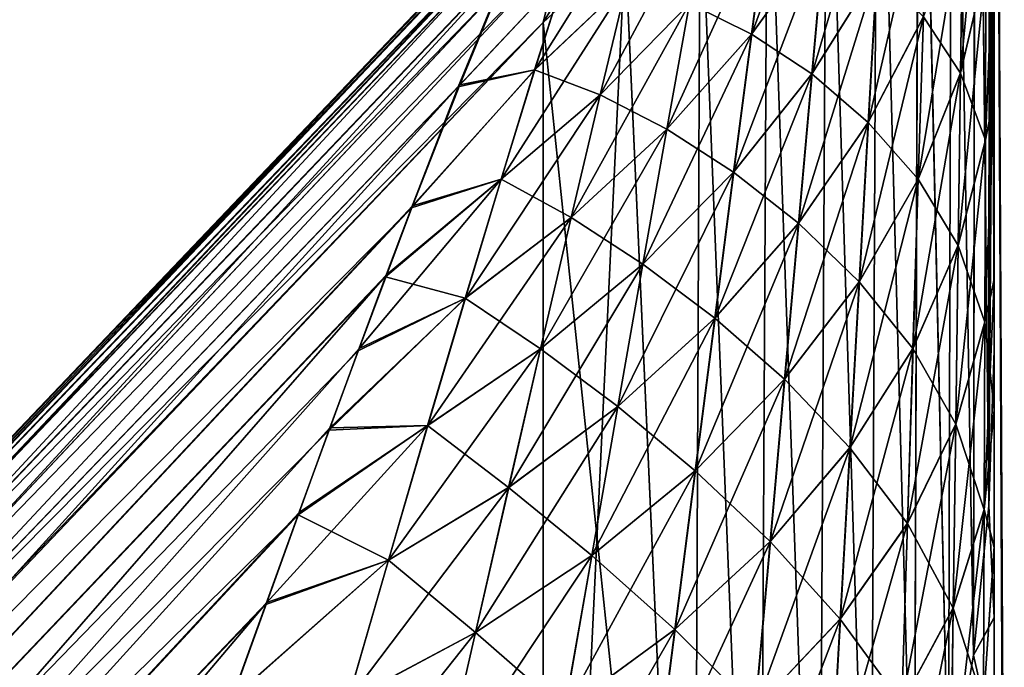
# Model space of a CAD drawing. Header units: metres. Extents: x -2 to 85, y -75 to 96.
# Tile 190 of 256: x 12.8734 to 13.0013, y -35.6324 to -35.5482. Entities that reach past the tile are written whole.
import ezdxf

# ---------------------------------------------------------------- set-up
doc = ezdxf.new("R2010")
doc.units = ezdxf.units.M
doc.layers.add('solid_20204500', color=7, linetype='CONTINUOUS')

msp = doc.modelspace()

# ---------------------------------------------------------------- linework, layer by layer
at = {"layer": 'solid_20204500'}
for points in [[(13.002905, -35.208256, -13.442983), (13.002905, -35.993965, -13.582469), (13, -35.41135, -13.441556)], [(13.002663, -35.994019, 13.582632), (13.002665, -35.208305, 13.44315), (13, -35.411606, 13.441684)], [(13, -36.188087, -13.568049), (13, -35.464348, -12.640496), (13, -35.41135, -13.441556)], [(13.002905, -35.993965, -13.582469), (13, -36.188087, -13.568049), (13, -35.41135, -13.441556)], [(13.002663, -35.994019, 13.582632), (13, -35.411606, 13.441684), (13, -36.18832, 13.56816)], [(13, -35.903465, 12.88049), (13, -36.18832, 13.56816), (13, -35.411606, 13.441684)], [(13, -35.558208, 12.734661), (13, -35.411606, 13.441684), (13, -35.536121, 12.716461)], [(13, -35.58213, 12.752416), (13, -35.411606, 13.441684), (13, -35.558208, 12.734661)], [(13, -35.599094, 12.764105), (13, -35.411606, 13.441684), (13, -35.58213, 12.752416)], [(13, -35.61681, 12.775551), (13, -35.411606, 13.441684), (13, -35.599094, 12.764105)], [(13, -35.635231, 12.786639), (13, -35.411606, 13.441684), (13, -35.61681, 12.775551)], [(13, -35.654308, 12.797258), (13, -35.411606, 13.441684), (13, -35.635231, 12.786639)], [(13, -35.674072, 12.807422), (13, -35.411606, 13.441684), (13, -35.654308, 12.797258)], [(13, -35.694618, 12.817285), (13, -35.411606, 13.441684), (13, -35.674072, 12.807422)], [(13, -35.715851, 12.826746), (13, -35.411606, 13.441684), (13, -35.694618, 12.817285)], [(13, -35.737667, 12.835694), (13, -35.411606, 13.441684), (13, -35.715851, 12.826746)], [(13, -35.75996, 12.84402), (13, -35.411606, 13.441684), (13, -35.737667, 12.835694)], [(13, -35.78265, 12.851627), (13, -35.411606, 13.441684), (13, -35.75996, 12.84402)], [(13, -35.805813, 12.858603), (13, -35.411606, 13.441684), (13, -35.78265, 12.851627)], [(13, -35.829472, 12.864977), (13, -35.411606, 13.441684), (13, -35.805813, 12.858603)], [(13, -35.853638, 12.870749), (13, -35.411606, 13.441684), (13, -35.829472, 12.864977)], [(13, -35.8783, 12.87592), (13, -35.411606, 13.441684), (13, -35.853638, 12.870749)], [(13, -35.903465, 12.88049), (13, -35.411606, 13.441684), (13, -35.8783, 12.87592)], [(12.99933, -35.611397, 12.00422), (12.999416, -35.439369, 12.299984), (13, -35.426151, 12.292352)], [(12.99933, -35.611397, 12.00422), (13, -35.426151, 12.292352), (13, -35.508709, 12.149357)], [(12.99933, -35.611397, 12.00422), (12.997542, -35.45322, 12.30798), (12.999416, -35.439369, 12.299984)], [(12.99933, -35.611397, -12.00422), (12.999413, -35.4394, -12.300002), (12.99759, -35.452961, -12.307831)], [(12.99933, -35.611397, -12.00422), (13, -35.591244, -12.006402), (12.999413, -35.4394, -12.300002)], [(13, -35.591244, -12.006402), (13, -35.508709, -12.149357), (12.999413, -35.4394, -12.300002)], [(12.997344, -35.630817, -12.002828), (12.99759, -35.452961, -12.307831), (12.99454, -35.466343, -12.315557)], [(12.997344, -35.630817, 12.002828), (12.994548, -35.46632, 12.315543), (12.997542, -35.45322, 12.30798)], [(12.997344, -35.630817, -12.002828), (12.99933, -35.611397, -12.00422), (12.99759, -35.452961, -12.307831)], [(12.99933, -35.611397, 12.00422), (12.997344, -35.630817, 12.002828), (12.997542, -35.45322, 12.30798)], [(13, -36.188087, -13.568049), (13, -35.479763, -12.659735), (13, -35.464348, -12.640496)], [(12.994087, -35.649803, 12.001521), (12.990216, -35.47966, 12.323246), (12.994548, -35.46632, 12.315543)], [(12.994087, -35.649803, -12.001521), (12.99454, -35.466343, -12.315557), (12.990281, -35.479488, -12.323147)], [(12.997344, -35.630817, 12.002828), (12.994087, -35.649803, 12.001521), (12.994548, -35.46632, 12.315543)], [(12.994087, -35.649803, -12.001521), (12.997344, -35.630817, -12.002828), (12.99454, -35.466343, -12.315557)], [(12.989604, -35.668301, -12.000223), (12.990281, -35.479488, -12.323147), (12.984841, -35.492298, -12.330542)], [(12.989604, -35.668301, -12.000223), (12.994087, -35.649803, -12.001521), (12.990281, -35.479488, -12.323147)], [(12.989604, -35.668301, 12.000223), (12.98485, -35.492279, 12.33053), (12.990216, -35.47966, 12.323246)], [(12.994087, -35.649803, 12.001521), (12.989604, -35.668301, 12.000223), (12.990216, -35.47966, 12.323246)], [(13, -36.188087, -13.568049), (13, -35.496864, -12.678727), (13, -35.479763, -12.659735)], [(12.983945, -35.68626, -11.998858), (12.984841, -35.492298, -12.330542), (12.978254, -35.504696, -12.337699)], [(12.983945, -35.68626, 11.998858), (12.978264, -35.504677, 12.33769), (12.98485, -35.492279, 12.33053)], [(12.989604, -35.668301, 12.000223), (12.983945, -35.68626, 11.998858), (12.98485, -35.492279, 12.33053)], [(12.983945, -35.68626, -11.998858), (12.989604, -35.668301, -12.000223), (12.984841, -35.492298, -12.330542)], [(13, -36.188087, -13.568049), (13, -35.515572, -12.697626), (13, -35.496864, -12.678727)], [(12.977201, -35.703449, -11.997532), (12.978254, -35.504696, -12.337699), (12.970557, -35.516609, -12.344578)], [(12.977201, -35.703449, 11.997532), (12.970567, -35.516594, 12.34457), (12.978264, -35.504677, 12.33769)], [(12.983945, -35.68626, 11.998858), (12.977201, -35.703449, 11.997532), (12.978264, -35.504677, 12.33769)], [(12.977201, -35.703449, -11.997532), (12.983945, -35.68626, -11.998858), (12.978254, -35.504696, -12.337699)], [(12.99933, -35.611397, 12.00422), (13, -35.508709, 12.149357), (13, -35.591244, 12.006402)], [(13, -35.508709, 12.149357), (13, -35.508709, -12.149357), (13, -35.591244, -12.006402)], [(13, -35.508709, 12.149357), (13, -35.591244, -12.006402), (13, -35.591244, 12.006402)], [(12.969489, -35.719646, -11.996357), (12.970557, -35.516609, -12.344578), (12.961808, -35.52795, -12.351127)], [(12.969489, -35.719646, 11.996357), (12.961817, -35.527943, 12.351121), (12.970567, -35.516594, 12.34457)], [(12.977201, -35.703449, 11.997532), (12.969489, -35.719646, 11.996357), (12.970567, -35.516594, 12.34457)], [(12.969489, -35.719646, -11.996357), (12.977201, -35.703449, -11.997532), (12.970557, -35.516609, -12.344578)], [(13, -36.188087, -13.568049), (13, -35.535931, -12.716297), (13, -35.515572, -12.697626)], [(12.968513, -35.550079, 12.575056), (12.977999, -35.536926, 12.585052), (12.979543, -35.51989, 12.566232)], [(12.97071, -35.533367, 12.55745), (12.968513, -35.550079, 12.575056), (12.979543, -35.51989, 12.566232)], [(12.995654, -35.555168, 12.677964), (12.998945, -35.54108, 12.69352), (12.999017, -35.519238, 12.673464)], [(12.995948, -35.533684, 12.659236), (12.995654, -35.555168, 12.677964), (12.999017, -35.519238, 12.673464)], [(12.976357, -35.555229, 12.602599), (12.984806, -35.541752, 12.614331), (12.985868, -35.523113, 12.59555)], [(12.977999, -35.536926, 12.585052), (12.976357, -35.555229, 12.602599), (12.985868, -35.523113, 12.59555)], [(12.94451, -35.526585, 12.426561), (12.612826, -35.874763, 12.485823), (12.616592, -35.87307, 12.518836)], [(12.94451, -35.526585, 12.426561), (12.945217, -35.527821, 12.408478), (12.612826, -35.874763, 12.485823)], [(12.944611, -35.52668, -12.427046), (12.942767, -35.528996, -12.44602), (12.612826, -35.874763, -12.485823)], [(12.945299, -35.527874, -12.408837), (12.944611, -35.52668, -12.427046), (12.612826, -35.874763, -12.485823)], [(12.94275, -35.528797, 12.445432), (12.94451, -35.526585, 12.426561), (12.616592, -35.87307, 12.518836)], [(12.945217, -35.527821, 12.408478), (12.613055, -35.880173, 12.453196), (12.612826, -35.874763, 12.485823)], [(12.945299, -35.527874, -12.408837), (12.612826, -35.874763, -12.485823), (12.613055, -35.880173, -12.453197)], [(12.945217, -35.527821, 12.408478), (12.94491, -35.532185, 12.391734), (12.613055, -35.880173, 12.453196)], [(12.944992, -35.532188, -12.391926), (12.945299, -35.527874, -12.408837), (12.613055, -35.880173, -12.453197)], [(12.953976, -35.528072, -12.373504), (12.943665, -35.539253, -12.376619), (12.941422, -35.548626, -12.363063)], [(12.952048, -35.53867, -12.357316), (12.953976, -35.528072, -12.373504), (12.941422, -35.548626, -12.363063)], [(12.960898, -35.734837, -11.995279), (12.961808, -35.52795, -12.351127), (12.952048, -35.53867, -12.357316)], [(12.960898, -35.734837, 11.995279), (12.952056, -35.538666, 12.357311), (12.961817, -35.527943, 12.351121)], [(12.969489, -35.719646, 11.996357), (12.960898, -35.734837, 11.995279), (12.961817, -35.527943, 12.351121)], [(12.960898, -35.734837, -11.995279), (12.969489, -35.719646, -11.996357), (12.961808, -35.52795, -12.351127)], [(12.983687, -35.561523, 12.631821), (12.99082, -35.547832, 12.645303), (12.991453, -35.52771, 12.626556)], [(12.984806, -35.541752, 12.614331), (12.983687, -35.561523, 12.631821), (12.991453, -35.52771, 12.626556)], [(12.942767, -35.528996, -12.44602), (12.616592, -35.87307, -12.518836), (12.612826, -35.874763, -12.485823)], [(12.939873, -35.534634, 12.464679), (12.94275, -35.528797, 12.445432), (12.616592, -35.87307, 12.518836)], [(12.942767, -35.528996, -12.44602), (12.939769, -35.534843, -12.465216), (12.616592, -35.87307, -12.518836)], [(12.955556, -35.530384, 12.507261), (12.944299, -35.542095, 12.502154), (12.9403, -35.554749, 12.518654)], [(12.955556, -35.530384, 12.507261), (12.9403, -35.554749, 12.518654), (12.952332, -35.543385, 12.524837)], [(12.94881, -35.558018, 12.541389), (12.960426, -35.546127, 12.549137), (12.963174, -35.531132, 12.531503)], [(12.952332, -35.543385, 12.524837), (12.94881, -35.558018, 12.541389), (12.963174, -35.531132, 12.531503)], [(12.94491, -35.532185, 12.391734), (12.943686, -35.5392, 12.376561), (12.613055, -35.880173, 12.453196)], [(12.944992, -35.532188, -12.391926), (12.613055, -35.880173, -12.453197), (12.617157, -35.889015, -12.42202)], [(12.943665, -35.539253, -12.376619), (12.944992, -35.532188, -12.391926), (12.617157, -35.889015, -12.42202)], [(12.957484, -35.562473, 12.565639), (12.968513, -35.550079, 12.575056), (12.97071, -35.533367, 12.55745)], [(12.960426, -35.546127, 12.549137), (12.957484, -35.562473, 12.565639), (12.97071, -35.533367, 12.55745)], [(12.970685, -35.533401, -12.557428), (12.968486, -35.550114, -12.57503), (12.960419, -35.546135, -12.549132)], [(12.977969, -35.536972, -12.585018), (12.968486, -35.550114, -12.57503), (12.970685, -35.533401, -12.557428)], [(12.990157, -35.568943, 12.662754), (12.995654, -35.555168, 12.677964), (12.995948, -35.533684, 12.659236)], [(12.99082, -35.547832, 12.645303), (12.990157, -35.568943, 12.662754), (12.995948, -35.533684, 12.659236)], [(12.99594, -35.533714, -12.659207), (12.995645, -35.555195, -12.677933), (12.990808, -35.547859, -12.645277)], [(12.99894, -35.541111, -12.693484), (12.995645, -35.555195, -12.677933), (12.99594, -35.533714, -12.659207)], [(12.939873, -35.534634, 12.464679), (12.616592, -35.87307, 12.518836), (12.624347, -35.875252, 12.55119)], [(12.939769, -35.534843, -12.465216), (12.935583, -35.544243, -12.484221), (12.616592, -35.87307, -12.518836)], [(12.935758, -35.544044, 12.483708), (12.939873, -35.534634, 12.464679), (12.624347, -35.875252, 12.55119)], [(12.966186, -35.568008, 12.591473), (12.976357, -35.555229, 12.602599), (12.977999, -35.536926, 12.585052)], [(12.968513, -35.550079, 12.575056), (12.966186, -35.568008, 12.591473), (12.977999, -35.536926, 12.585052)], [(12.977969, -35.536972, -12.585018), (12.976324, -35.555275, -12.602558), (12.968486, -35.550114, -12.57503)], [(12.984775, -35.541809, -12.614281), (12.976324, -35.555275, -12.602558), (12.977969, -35.536972, -12.585018)], [(13, -35.535931, -12.716297), (12.998865, -35.563892, -12.712193), (12.99894, -35.541111, -12.693484)], [(13, -35.535931, -12.716297), (13, -35.558025, -12.734521), (12.998865, -35.563892, -12.712193)], [(12.99887, -35.563862, 12.712232), (13, -35.558208, 12.734661), (13, -35.536121, 12.716461)], [(12.998945, -35.54108, 12.69352), (12.99887, -35.563862, 12.712232), (13, -35.536121, 12.716461)], [(13, -36.188087, -13.568049), (13, -35.558025, -12.734521), (13, -35.535931, -12.716297)], [(12.943686, -35.5392, 12.376561), (12.941422, -35.548626, 12.363063), (12.613055, -35.880173, 12.453196)], [(12.943665, -35.539253, -12.376619), (12.617157, -35.889015, -12.42202), (12.941422, -35.548626, -12.363063)], [(12.952056, -35.538666, 12.357311), (12.941422, -35.548626, 12.363063), (12.943686, -35.5392, 12.376561)], [(12.941422, -35.762146, 11.993233), (12.941422, -35.548626, 12.363063), (12.952056, -35.538666, 12.357311)], [(12.960898, -35.734837, 11.995279), (12.941422, -35.762146, 11.993233), (12.952056, -35.538666, 12.357311)], [(12.960898, -35.734837, -11.995279), (12.952048, -35.53867, -12.357316), (12.941422, -35.548626, -12.363063)], [(12.944293, -35.542103, -12.502151), (12.930368, -35.556969, -12.502959), (12.935583, -35.544243, -12.484221)], [(12.944293, -35.542103, -12.502151), (12.940294, -35.554752, -12.518651), (12.930368, -35.556969, -12.502959)], [(12.944299, -35.542095, 12.502154), (12.935758, -35.544044, 12.483708), (12.930573, -35.556709, 12.502538)], [(12.9403, -35.554749, 12.518654), (12.944299, -35.542095, 12.502154), (12.930573, -35.556709, 12.502538)], [(12.952326, -35.543388, -12.524834), (12.940294, -35.554752, -12.518651), (12.944293, -35.542103, -12.502151)], [(12.97463, -35.574615, 12.618924), (12.983687, -35.561523, 12.631821), (12.984806, -35.541752, 12.614331)], [(12.976357, -35.555229, 12.602599), (12.97463, -35.574615, 12.618924), (12.984806, -35.541752, 12.614331)], [(12.984775, -35.541809, -12.614281), (12.983651, -35.561581, -12.631762), (12.976324, -35.555275, -12.602558)], [(12.990808, -35.547859, -12.645277), (12.983651, -35.561581, -12.631762), (12.984775, -35.541809, -12.614281)], [(12.995348, -35.577553, 12.695394), (12.99887, -35.563862, 12.712232), (12.998945, -35.54108, 12.69352)], [(12.995654, -35.555168, 12.677964), (12.995348, -35.577553, 12.695394), (12.998945, -35.54108, 12.69352)], [(12.99894, -35.541111, -12.693484), (12.998865, -35.563892, -12.712193), (12.995645, -35.555195, -12.677933)], [(12.952332, -35.543385, 12.524837), (12.9403, -35.554749, 12.518654), (12.935937, -35.568974, 12.534252)], [(12.952332, -35.543385, 12.524837), (12.935937, -35.568974, 12.534252), (12.94881, -35.558018, 12.541389)], [(12.952326, -35.543388, -12.524834), (12.948803, -35.558025, -12.541386), (12.940294, -35.554752, -12.518651)], [(12.960419, -35.546135, -12.549132), (12.948803, -35.558025, -12.541386), (12.952326, -35.543388, -12.524834)], [(12.935583, -35.544243, -12.484221), (12.624347, -35.875252, -12.55119), (12.616592, -35.87307, -12.518836)], [(12.930573, -35.556709, 12.502538), (12.935758, -35.544044, 12.483708), (12.624347, -35.875252, 12.55119)], [(12.935583, -35.544243, -12.484221), (12.930368, -35.556969, -12.502959), (12.624347, -35.875252, -12.55119)], [(12.945048, -35.573952, 12.556917), (12.957484, -35.562473, 12.565639), (12.960426, -35.546127, 12.549137)], [(12.94881, -35.558018, 12.541389), (12.945048, -35.573952, 12.556917), (12.960426, -35.546127, 12.549137)], [(12.960419, -35.546135, -12.549132), (12.957477, -35.562481, -12.565632), (12.948803, -35.558025, -12.541386)], [(12.968486, -35.550114, -12.57503), (12.957477, -35.562481, -12.565632), (12.960419, -35.546135, -12.549132)], [(12.941422, -35.548626, 12.363063), (12.617157, -35.889015, 12.42202), (12.613055, -35.880173, 12.453196)], [(12.941422, -35.762146, -11.993233), (12.941422, -35.548626, -12.363063), (12.617157, -35.889015, -12.42202)], [(12.941422, -35.548626, 12.363063), (12.778198, -35.719334, 12.393836), (12.617157, -35.889015, 12.42202)], [(12.941422, -35.762146, 11.993233), (12.778198, -35.719334, 12.393836), (12.941422, -35.548626, 12.363063)], [(12.960898, -35.734837, -11.995279), (12.941422, -35.548626, -12.363063), (12.941422, -35.762146, -11.993233)], [(12.982517, -35.582241, 12.648073), (12.990157, -35.568943, 12.662754), (12.99082, -35.547832, 12.645303)], [(12.983687, -35.561523, 12.631821), (12.982517, -35.582241, 12.648073), (12.99082, -35.547832, 12.645303)], [(12.990808, -35.547859, -12.645277), (12.990145, -35.56897, -12.662726), (12.983651, -35.561581, -12.631762)], [(12.995645, -35.555195, -12.677933), (12.990145, -35.56897, -12.662726), (12.990808, -35.547859, -12.645277)], [(12.954372, -35.57999, 12.581043), (12.966186, -35.568008, 12.591473), (12.968513, -35.550079, 12.575056)], [(12.957484, -35.562473, 12.565639), (12.954372, -35.57999, 12.581043), (12.968513, -35.550079, 12.575056)], [(12.968486, -35.550114, -12.57503), (12.966154, -35.568047, -12.591442), (12.957477, -35.562481, -12.565632)], [(12.976324, -35.555275, -12.602558), (12.966154, -35.568047, -12.591442), (12.968486, -35.550114, -12.57503)], [(12.940294, -35.554752, -12.518651), (12.924301, -35.572704, -12.521448), (12.930368, -35.556969, -12.502959)], [(12.940294, -35.554752, -12.518651), (12.935931, -35.568977, -12.534249), (12.924301, -35.572704, -12.521448)], [(12.9403, -35.554749, 12.518654), (12.930573, -35.556709, 12.502538), (12.924435, -35.572422, 12.521107)], [(12.935937, -35.568974, 12.534252), (12.9403, -35.554749, 12.518654), (12.924435, -35.572422, 12.521107)], [(12.948803, -35.558025, -12.541386), (12.935931, -35.568977, -12.534249), (12.940294, -35.554752, -12.518651)], [(12.963738, -35.586983, 12.606747), (12.97463, -35.574615, 12.618924), (12.976357, -35.555229, 12.602599)], [(12.966186, -35.568008, 12.591473), (12.963738, -35.586983, 12.606747), (12.976357, -35.555229, 12.602599)], [(12.976324, -35.555275, -12.602558), (12.974593, -35.574665, -12.618877), (12.966154, -35.568047, -12.591442)], [(12.983651, -35.561581, -12.631762), (12.974593, -35.574665, -12.618877), (12.976324, -35.555275, -12.602558)], [(12.989468, -35.590919, 12.678956), (12.995348, -35.577553, 12.695394), (12.995654, -35.555168, 12.677964)], [(12.990157, -35.568943, 12.662754), (12.989468, -35.590919, 12.678956), (12.995654, -35.555168, 12.677964)], [(12.995645, -35.555195, -12.677933), (12.995337, -35.577579, -12.695359), (12.990145, -35.56897, -12.662726)], [(12.998865, -35.563892, -12.712193), (12.995337, -35.577579, -12.695359), (12.995645, -35.555195, -12.677933)], [(12.930573, -35.556709, 12.502538), (12.624347, -35.875252, 12.55119), (12.635835, -35.881218, 12.581957)], [(12.930368, -35.556969, -12.502959), (12.924301, -35.572704, -12.521448), (12.624347, -35.875252, -12.55119)], [(12.924435, -35.572422, 12.521107), (12.930573, -35.556709, 12.502538), (12.635835, -35.881218, 12.581957)], [(12.94881, -35.558018, 12.541389), (12.935937, -35.568974, 12.534252), (12.931291, -35.584438, 12.548947)], [(12.94881, -35.558018, 12.541389), (12.931291, -35.584438, 12.548947), (12.945048, -35.573952, 12.556917)], [(12.948803, -35.558025, -12.541386), (12.945041, -35.573956, -12.556912), (12.935931, -35.568977, -12.534249)], [(12.957477, -35.562481, -12.565632), (12.945041, -35.573956, -12.556912), (12.948803, -35.558025, -12.541386)], [(13, -35.558025, -12.734521), (12.998787, -35.587524, -12.729603), (12.998865, -35.563892, -12.712193)], [(13, -35.558025, -12.734521), (13, -35.581955, -12.752295), (12.998787, -35.587524, -12.729603)], [(12.998793, -35.587494, 12.729644), (13, -35.58213, 12.752416), (13, -35.558208, 12.734661)], [(12.99887, -35.563862, 12.712232), (12.998793, -35.587494, 12.729644), (13, -35.558208, 12.734661)], [(13, -36.188087, -13.568049), (13, -35.581955, -12.752295), (13, -35.558025, -12.734521)], [(12.941077, -35.591003, 12.571454), (12.954372, -35.57999, 12.581043), (12.957484, -35.562473, 12.565639)], [(12.945048, -35.573952, 12.556917), (12.941077, -35.591003, 12.571454), (12.957484, -35.562473, 12.565639)], [(12.957477, -35.562481, -12.565632), (12.954365, -35.579998, -12.581037), (12.945041, -35.573956, -12.556912)], [(12.966154, -35.568047, -12.591442), (12.954365, -35.579998, -12.581037), (12.957477, -35.562481, -12.565632)], [(12.972827, -35.594917, 12.634078), (12.982517, -35.582241, 12.648073), (12.983687, -35.561523, 12.631821)], [(12.97463, -35.574615, 12.618924), (12.972827, -35.594917, 12.634078), (12.983687, -35.561523, 12.631821)], [(12.983651, -35.561581, -12.631762), (12.982476, -35.582302, -12.648006), (12.974593, -35.574665, -12.618877)], [(12.990145, -35.56897, -12.662726), (12.982476, -35.582302, -12.648006), (12.983651, -35.561581, -12.631762)], [(12.995029, -35.600746, 12.711566), (12.998793, -35.587494, 12.729644), (12.99887, -35.563862, 12.712232)], [(12.995348, -35.577553, 12.695394), (12.995029, -35.600746, 12.711566), (12.99887, -35.563862, 12.712232)], [(12.998865, -35.563892, -12.712193), (12.998787, -35.587524, -12.729603), (12.995337, -35.577579, -12.695359)], [(12.935937, -35.568974, 12.534252), (12.921068, -35.581333, 12.530256), (12.917486, -35.590946, 12.539292)], [(12.931291, -35.584438, 12.548947), (12.935937, -35.568974, 12.534252), (12.917486, -35.590946, 12.539292)], [(12.935931, -35.568977, -12.534249), (12.920934, -35.581646, -12.53057), (12.924301, -35.572704, -12.521448)], [(12.935931, -35.568977, -12.534249), (12.931285, -35.584442, -12.548944), (12.920934, -35.581646, -12.53057)], [(12.935937, -35.568974, 12.534252), (12.924435, -35.572422, 12.521107), (12.921068, -35.581333, 12.530256)], [(12.945041, -35.573956, -12.556912), (12.931285, -35.584442, -12.548944), (12.935931, -35.568977, -12.534249)], [(12.951109, -35.598507, 12.595395), (12.963738, -35.586983, 12.606747), (12.966186, -35.568008, 12.591473)], [(12.954372, -35.57999, 12.581043), (12.951109, -35.598507, 12.595395), (12.966186, -35.568008, 12.591473)], [(12.966154, -35.568047, -12.591442), (12.963704, -35.587017, -12.606711), (12.954365, -35.579998, -12.581037)], [(12.974593, -35.574665, -12.618877), (12.963704, -35.587017, -12.606711), (12.966154, -35.568047, -12.591442)], [(12.9813, -35.603786, 12.663132), (12.989468, -35.590919, 12.678956), (12.990157, -35.568943, 12.662754)], [(12.982517, -35.582241, 12.648073), (12.9813, -35.603786, 12.663132), (12.990157, -35.568943, 12.662754)], [(12.990145, -35.56897, -12.662726), (12.989454, -35.590942, -12.678926), (12.982476, -35.582302, -12.648006)], [(12.995337, -35.577579, -12.695359), (12.989454, -35.590942, -12.678926), (12.990145, -35.56897, -12.662726)], [(12.924301, -35.572704, -12.521448), (12.635835, -35.881218, -12.581957), (12.624347, -35.875252, -12.55119)], [(12.921068, -35.581333, 12.530256), (12.924435, -35.572422, 12.521107), (12.635835, -35.881218, 12.581957)], [(12.924301, -35.572704, -12.521448), (12.920934, -35.581646, -12.53057), (12.635835, -35.881218, -12.581957)], [(12.945048, -35.573952, 12.556917), (12.931291, -35.584438, 12.548947), (12.926398, -35.600983, 12.562767)], [(12.945048, -35.573952, 12.556917), (12.926398, -35.600983, 12.562767), (12.941077, -35.591003, 12.571454)], [(12.945041, -35.573956, -12.556912), (12.94107, -35.591011, -12.571449), (12.931285, -35.584442, -12.548944)], [(12.954365, -35.579998, -12.581037), (12.94107, -35.591011, -12.571449), (12.945041, -35.573956, -12.556912)], [(12.961189, -35.606831, 12.620924), (12.972827, -35.594917, 12.634078), (12.97463, -35.574615, 12.618924)], [(12.963738, -35.586983, 12.606747), (12.961189, -35.606831, 12.620924), (12.97463, -35.574615, 12.618924)], [(12.974593, -35.574665, -12.618877), (12.972785, -35.594963, -12.634026), (12.963704, -35.587017, -12.606711)], [(12.982476, -35.582302, -12.648006), (12.972785, -35.594963, -12.634026), (12.974593, -35.574665, -12.618877)], [(12.988751, -35.613663, 12.693947), (12.995029, -35.600746, 12.711566), (12.995348, -35.577553, 12.695394)], [(12.989468, -35.590919, 12.678956), (12.988751, -35.613663, 12.693947), (12.995348, -35.577553, 12.695394)], [(12.995337, -35.577579, -12.695359), (12.995019, -35.600773, -12.711529), (12.989454, -35.590942, -12.678926)], [(12.998787, -35.587524, -12.729603), (12.995019, -35.600773, -12.711529), (12.995337, -35.577579, -12.695359)], [(12.936922, -35.609024, 12.585038), (12.951109, -35.598507, 12.595395), (12.954372, -35.57999, 12.581043)], [(12.941077, -35.591003, 12.571454), (12.936922, -35.609024, 12.585038), (12.954372, -35.57999, 12.581043)], [(12.954365, -35.579998, -12.581037), (12.951101, -35.598515, -12.595389), (12.94107, -35.591011, -12.571449)], [(12.963704, -35.587017, -12.606711), (12.951101, -35.598515, -12.595389), (12.954365, -35.579998, -12.581037)], [(12.921068, -35.581333, 12.530256), (12.635835, -35.881218, 12.581957), (12.650747, -35.890816, 12.610241)], [(12.920934, -35.581646, -12.53057), (12.917362, -35.591259, -12.539577), (12.635835, -35.881218, -12.581957)], [(12.917486, -35.590946, 12.539292), (12.921068, -35.581333, 12.530256), (12.650747, -35.890816, 12.610241)], [(12.931285, -35.584442, -12.548944), (12.917362, -35.591259, -12.539577), (12.920934, -35.581646, -12.53057)], [(12.970954, -35.616005, 12.648101), (12.9813, -35.603786, 12.663132), (12.982517, -35.582241, 12.648073)], [(12.972827, -35.594917, 12.634078), (12.970954, -35.616005, 12.648101), (12.982517, -35.582241, 12.648073)], [(12.982476, -35.582302, -12.648006), (12.981255, -35.603848, -12.663056), (12.972785, -35.594963, -12.634026)], [(12.989454, -35.590942, -12.678926), (12.981255, -35.603848, -12.663056), (12.982476, -35.582302, -12.648006)], [(12.998712, -35.611881, 12.745797), (13, -35.599094, 12.764105), (13, -35.58213, 12.752416)], [(12.998793, -35.587494, 12.729644), (12.998712, -35.611881, 12.745797), (13, -35.58213, 12.752416)], [(13, -35.581955, -12.752295), (13, -35.598919, -12.763994), (12.998787, -35.587524, -12.729603)], [(13, -36.188087, -13.568049), (13, -35.598919, -12.763994), (13, -35.581955, -12.752295)], [(12.931285, -35.584442, -12.548944), (12.91358, -35.601555, -12.548475), (12.917362, -35.591259, -12.539577)], [(12.931285, -35.584442, -12.548944), (12.926393, -35.600986, -12.562764), (12.91358, -35.601555, -12.548475)], [(12.931291, -35.584438, 12.548947), (12.917486, -35.590946, 12.539292), (12.913694, -35.601257, 12.548216)], [(12.926398, -35.600983, 12.562767), (12.931291, -35.584438, 12.548947), (12.913694, -35.601257, 12.548216)], [(12.94107, -35.591011, -12.571449), (12.926393, -35.600986, -12.562764), (12.931285, -35.584442, -12.548944)], [(12.947714, -35.617867, 12.608737), (12.961189, -35.606831, 12.620924), (12.963738, -35.586983, 12.606747)], [(12.951109, -35.598507, 12.595395), (12.947714, -35.617867, 12.608737), (12.963738, -35.586983, 12.606747)], [(12.963704, -35.587017, -12.606711), (12.96115, -35.606865, -12.620885), (12.951101, -35.598515, -12.595389)], [(12.972785, -35.594963, -12.634026), (12.96115, -35.606865, -12.620885), (12.963704, -35.587017, -12.606711)], [(12.994699, -35.624657, 12.72652), (12.998712, -35.611881, 12.745797), (12.998793, -35.587494, 12.729644)], [(12.995029, -35.600746, 12.711566), (12.994699, -35.624657, 12.72652), (12.998793, -35.587494, 12.729644)], [(12.998787, -35.587524, -12.729603), (12.998706, -35.611908, -12.745753), (12.995019, -35.600773, -12.711529)], [(13, -35.598919, -12.763994), (12.998706, -35.611908, -12.745753), (12.998787, -35.587524, -12.729603)], [(12.917362, -35.591259, -12.539577), (12.91358, -35.601555, -12.548475), (12.635835, -35.881218, -12.581957)], [(12.913694, -35.601257, 12.548216), (12.917486, -35.590946, 12.539292), (12.650747, -35.890816, 12.610241)], [(12.941077, -35.591003, 12.571454), (12.926398, -35.600983, 12.562767), (12.921293, -35.618458, 12.575747)], [(12.941077, -35.591003, 12.571454), (12.921293, -35.618458, 12.575747), (12.936922, -35.609024, 12.585038)], [(12.94107, -35.591011, -12.571449), (12.936915, -35.609028, -12.585034), (12.926393, -35.600986, -12.562764)], [(12.951101, -35.598515, -12.595389), (12.936915, -35.609028, -12.585034), (12.94107, -35.591011, -12.571449)], [(12.980039, -35.626064, 12.677032), (12.988751, -35.613663, 12.693947), (12.989468, -35.590919, 12.678956)], [(12.9813, -35.603786, 12.663132), (12.980039, -35.626064, 12.677032), (12.989468, -35.590919, 12.678956)], [(12.989454, -35.590942, -12.678926), (12.988737, -35.613686, -12.693914), (12.981255, -35.603848, -12.663056)], [(12.995019, -35.600773, -12.711529), (12.988737, -35.613686, -12.693914), (12.989454, -35.590942, -12.678926)], [(13, -35.625931, -11.98545), (13, -35.591244, -12.006402), (12.99933, -35.611397, -12.00422)], [(13, -35.625954, 11.985436), (12.99933, -35.611397, 12.00422), (13, -35.591244, 12.006402)], [(13, -35.591244, 12.006402), (13, -35.591244, -12.006402), (13, -35.625931, -11.98545)], [(13, -35.625954, 11.985436), (13, -35.591244, 12.006402), (13, -35.625931, -11.98545)], [(12.958545, -35.627438, 12.634043), (12.970954, -35.616005, 12.648101), (12.972827, -35.594917, 12.634078)], [(12.961189, -35.606831, 12.620924), (12.958545, -35.627438, 12.634043), (12.972827, -35.594917, 12.634078)], [(12.972785, -35.594963, -12.634026), (12.970907, -35.616055, -12.648042), (12.96115, -35.606865, -12.620885)], [(12.981255, -35.603848, -12.663056), (12.970907, -35.616055, -12.648042), (12.972785, -35.594963, -12.634026)], [(12.93261, -35.627857, 12.597709), (12.947714, -35.617867, 12.608737), (12.951109, -35.598507, 12.595395)], [(12.936922, -35.609024, 12.585038), (12.93261, -35.627857, 12.597709), (12.951109, -35.598507, 12.595395)], [(12.951101, -35.598515, -12.595389), (12.947706, -35.617874, -12.60873), (12.936915, -35.609028, -12.585034)], [(12.96115, -35.606865, -12.620885), (12.947706, -35.617874, -12.60873), (12.951101, -35.598515, -12.595389)], [(13, -35.598919, -12.763994), (13, -35.616634, -12.77545), (12.998706, -35.611908, -12.745753)], [(12.998712, -35.611881, 12.745797), (13, -35.61681, 12.775551), (13, -35.599094, 12.764105)], [(13, -36.188087, -13.568049), (13, -35.616634, -12.77545), (13, -35.598919, -12.763994)], [(12.926398, -35.600983, 12.562767), (12.909698, -35.612267, 12.557023), (12.90548, -35.623959, 12.565688)], [(12.921293, -35.618458, 12.575747), (12.926398, -35.600983, 12.562767), (12.90548, -35.623959, 12.565688)], [(12.926393, -35.600986, -12.562764), (12.909574, -35.612553, -12.557265), (12.91358, -35.601555, -12.548475)], [(12.926393, -35.600986, -12.562764), (12.921288, -35.618462, -12.575745), (12.909574, -35.612553, -12.557265)], [(12.926398, -35.600983, 12.562767), (12.913694, -35.601257, 12.548216), (12.909698, -35.612267, 12.557023)], [(12.936915, -35.609028, -12.585034), (12.921288, -35.618462, -12.575745), (12.926393, -35.600986, -12.562764)], [(12.98801, -35.637085, 12.707765), (12.994699, -35.624657, 12.72652), (12.995029, -35.600746, 12.711566)], [(12.988751, -35.613663, 12.693947), (12.98801, -35.637085, 12.707765), (12.995029, -35.600746, 12.711566)], [(12.995019, -35.600773, -12.711529), (12.994689, -35.624683, -12.72648), (12.988737, -35.613686, -12.693914)], [(12.998706, -35.611908, -12.745753), (12.994689, -35.624683, -12.72648), (12.995019, -35.600773, -12.711529)], [(12.91358, -35.601555, -12.548475), (12.909574, -35.612553, -12.557265), (12.635835, -35.881218, -12.581957)], [(12.909698, -35.612267, 12.557023), (12.913694, -35.601257, 12.548216), (12.650747, -35.890816, 12.610241)], [(12.969015, -35.637798, 12.661026), (12.980039, -35.626064, 12.677032), (12.9813, -35.603786, 12.663132)], [(12.970954, -35.616005, 12.648101), (12.969015, -35.637798, 12.661026), (12.9813, -35.603786, 12.663132)], [(12.981255, -35.603848, -12.663056), (12.979989, -35.626125, -12.676948), (12.970907, -35.616055, -12.648042)], [(12.988737, -35.613686, -12.693914), (12.979989, -35.626125, -12.676948), (12.981255, -35.603848, -12.663056)], [(12.944199, -35.637959, 12.6211), (12.958545, -35.627438, 12.634043), (12.961189, -35.606831, 12.620924)], [(12.947714, -35.617867, 12.608737), (12.944199, -35.637959, 12.6211), (12.961189, -35.606831, 12.620924)], [(12.96115, -35.606865, -12.620885), (12.958501, -35.627472, -12.633999), (12.947706, -35.617874, -12.60873)], [(12.970907, -35.616055, -12.648042), (12.958501, -35.627472, -12.633999), (12.96115, -35.606865, -12.620885)], [(12.936922, -35.609024, 12.585038), (12.921293, -35.618458, 12.575747), (12.916006, -35.636719, 12.587922)], [(12.936922, -35.609024, 12.585038), (12.916006, -35.636719, 12.587922), (12.93261, -35.627857, 12.597709)], [(12.936915, -35.609028, -12.585034), (12.932603, -35.627861, -12.597704), (12.921288, -35.618462, -12.575745)], [(12.947706, -35.617874, -12.60873), (12.932603, -35.627861, -12.597704), (12.936915, -35.609028, -12.585034)], [(12.909574, -35.612553, -12.557265), (12.650747, -35.890816, -12.610241), (12.635835, -35.881218, -12.581957)], [(12.90548, -35.623959, 12.565688), (12.909698, -35.612267, 12.557023), (12.650747, -35.890816, 12.610241)], [(12.909574, -35.612553, -12.557265), (12.905353, -35.624226, -12.565918), (12.650747, -35.890816, -12.610241)], [(12.921288, -35.618462, -12.575745), (12.905353, -35.624226, -12.565918), (12.909574, -35.612553, -12.557265)], [(12.99436, -35.649193, 12.740296), (12.998628, -35.636932, 12.760736), (12.998712, -35.611881, 12.745797)], [(12.994699, -35.624657, 12.72652), (12.99436, -35.649193, 12.740296), (12.998712, -35.611881, 12.745797)], [(12.998706, -35.611908, -12.745753), (12.998622, -35.636959, -12.76069), (12.994689, -35.624683, -12.72648)], [(13, -35.625931, -11.98545), (12.99933, -35.611397, -12.00422), (12.997344, -35.630817, -12.002828)], [(13, -35.625954, 11.985436), (12.997344, -35.630817, 12.002828), (12.99933, -35.611397, 12.00422)], [(13, -35.616634, -12.77545), (12.998622, -35.636959, -12.76069), (12.998706, -35.611908, -12.745753)], [(12.998712, -35.611881, 12.745797), (12.998628, -35.636932, 12.760736), (13, -35.61681, 12.775551)], [(12.978736, -35.648987, 12.689809), (12.98801, -35.637085, 12.707765), (12.988751, -35.613663, 12.693947)], [(12.980039, -35.626064, 12.677032), (12.978736, -35.648987, 12.689809), (12.988751, -35.613663, 12.693947)], [(12.988737, -35.613686, -12.693914), (12.987996, -35.637108, -12.70773), (12.979989, -35.626125, -12.676948)], [(12.994689, -35.624683, -12.72648), (12.987996, -35.637108, -12.70773), (12.988737, -35.613686, -12.693914)], [(12.955812, -35.648716, 12.646132), (12.969015, -35.637798, 12.661026), (12.970954, -35.616005, 12.648101)], [(12.958545, -35.627438, 12.634043), (12.955812, -35.648716, 12.646132), (12.970954, -35.616005, 12.648101)], [(12.970907, -35.616055, -12.648042), (12.968963, -35.637844, -12.66096), (12.958501, -35.627472, -12.633999)], [(12.979989, -35.626125, -12.676948), (12.968963, -35.637844, -12.66096), (12.970907, -35.616055, -12.648042)], [(13, -35.616634, -12.77545), (13, -35.635059, -12.786547), (12.998622, -35.636959, -12.76069)], [(12.998628, -35.636932, 12.760736), (13, -35.635231, 12.786639), (13, -35.61681, 12.775551)], [(13, -36.188087, -13.568049), (13, -35.635059, -12.786547), (13, -35.616634, -12.77545)], [(12.921288, -35.618462, -12.575745), (12.90092, -35.636574, -12.574441), (12.905353, -35.624226, -12.565918)], [(12.921288, -35.618462, -12.575745), (12.916, -35.636723, -12.587918), (12.90092, -35.636574, -12.574441)], [(12.921293, -35.618458, 12.575747), (12.90548, -35.623959, 12.565688), (12.901048, -35.636341, 12.574219)], [(12.916006, -35.636719, 12.587922), (12.921293, -35.618458, 12.575747), (12.901048, -35.636341, 12.574219)], [(12.932603, -35.627861, -12.597704), (12.916, -35.636723, -12.587918), (12.921288, -35.618462, -12.575745)], [(12.928155, -35.647396, 12.609493), (12.944199, -35.637959, 12.6211), (12.947714, -35.617867, 12.608737)], [(12.93261, -35.627857, 12.597709), (12.928155, -35.647396, 12.609493), (12.947714, -35.617867, 12.608737)], [(12.947706, -35.617874, -12.60873), (12.944191, -35.637966, -12.621095), (12.932603, -35.627861, -12.597704)], [(12.958501, -35.627472, -12.633999), (12.944191, -35.637966, -12.621095), (12.947706, -35.617874, -12.60873)], [(12.90548, -35.623959, 12.565688), (12.650747, -35.890816, 12.610241), (12.668663, -35.903778, 12.635244)], [(12.901048, -35.636341, 12.574219), (12.90548, -35.623959, 12.565688), (12.668663, -35.903778, 12.635244)], [(12.905353, -35.624226, -12.565918), (12.90092, -35.636574, -12.574441), (12.650747, -35.890816, -12.610241)], [(12.987247, -35.661095, 12.720448), (12.99436, -35.649193, 12.740296), (12.994699, -35.624657, 12.72652)], [(12.98801, -35.637085, 12.707765), (12.987247, -35.661095, 12.720448), (12.994699, -35.624657, 12.72652)], [(12.994689, -35.624683, -12.72648), (12.994348, -35.649216, -12.740254), (12.987996, -35.637108, -12.70773)], [(12.998622, -35.636959, -12.76069), (12.994348, -35.649216, -12.740254), (12.994689, -35.624683, -12.72648)], [(12.967014, -35.660202, 12.672886), (12.978736, -35.648987, 12.689809), (12.980039, -35.626064, 12.677032)], [(12.969015, -35.637798, 12.661026), (12.967014, -35.660202, 12.672886), (12.980039, -35.626064, 12.677032)], [(12.979989, -35.626125, -12.676948), (12.978681, -35.649048, -12.689716), (12.968963, -35.637844, -12.66096)], [(12.987996, -35.637108, -12.70773), (12.978681, -35.649048, -12.689716), (12.979989, -35.626125, -12.676948)], [(13, -35.642616, -11.975697), (13, -35.625931, -11.98545), (12.997344, -35.630817, -12.002828)], [(13, -35.625954, 11.985436), (13, -35.642616, 11.975696), (12.997344, -35.630817, 12.002828)], [(13, -35.625954, 11.985436), (13, -35.625931, -11.98545), (13, -35.642616, -11.975697)], [(13, -35.625954, 11.985436), (13, -35.642616, -11.975697), (13, -35.642616, 11.975696)], [(12.93261, -35.627857, 12.597709), (12.916006, -35.636719, 12.587922), (12.910559, -35.655674, 12.599315)], [(12.93261, -35.627857, 12.597709), (12.910559, -35.655674, 12.599315), (12.928155, -35.647396, 12.609493)], [(12.932603, -35.627861, -12.597704), (12.928148, -35.6474, -12.609489), (12.916, -35.636723, -12.587918)], [(12.944191, -35.637966, -12.621095), (12.928148, -35.6474, -12.609489), (12.932603, -35.627861, -12.597704)], [(12.940574, -35.658699, 12.632515), (12.955812, -35.648716, 12.646132), (12.958545, -35.627438, 12.634043)], [(12.944199, -35.637959, 12.6211), (12.940574, -35.658699, 12.632515), (12.958545, -35.627438, 12.634043)], [(12.958501, -35.627472, -12.633999), (12.955764, -35.64875, -12.646085), (12.944191, -35.637966, -12.621095)], [(12.968963, -35.637844, -12.66096), (12.955764, -35.64875, -12.646085), (12.958501, -35.627472, -12.633999)], [(13, -35.642616, -11.975697), (12.997344, -35.630817, -12.002828), (12.994087, -35.649803, -12.001521)], [(13, -35.642616, 11.975696), (12.994087, -35.649803, 12.001521), (12.997344, -35.630817, 12.002828)]]:
    msp.add_3dface(points, dxfattribs=at)

doc.saveas('drawing.dxf')
